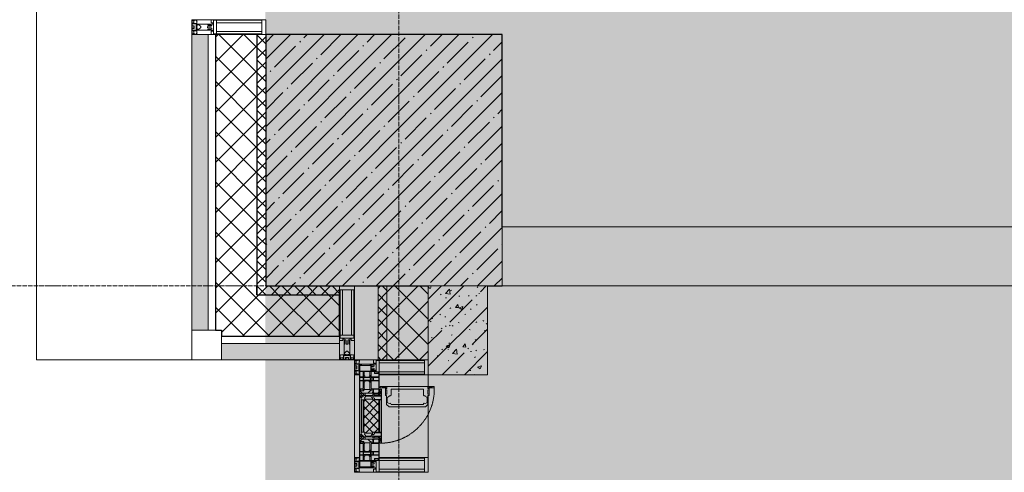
# Model space of a CAD drawing. Header units: millimetres. Extents: x -521669 to 178656, y -69521 to 433382.
# Tile 143 of 256: x -193585 to -190254, y 420619 to 422149. Entities that reach past the tile are written whole.
import ezdxf

# ---------------------------------------------------------------- set-up
doc = ezdxf.new("R2010")
doc.units = ezdxf.units.MM
doc.linetypes.add('-D1-02х01', pattern=[3, 2, -1])
doc.linetypes.add('-D1d1-15x02', pattern=[19, 15, -2, 0, -2])
for name, color, linetype, lineweight in [('_0', 7, 'Continuous', 13), ('A-DETL-GENF', 7, 'Continuous', 5), ('A-GLAZ', 7, 'Continuous', 5), ('A-GLAZ-CURT', 8, 'Continuous', 5), ('A-GLAZ-CWMG', 8, 'Continuous', 5), ('A-WALL', 7, 'Continuous', 5), ('A-WALL-FNSH', 8, 'Continuous', 5), ('I-WALL', 7, 'Continuous', 5), ('S-COLS', 7, 'Continuous', 5), ('S-GRID', 7, 'Continuous', 5), ('Ограждение', 7, 'Continuous', 5), ('Поручни', 7, 'Continuous', 5)]:
    doc.layers.add(name, color=color, linetype=linetype, lineweight=lineweight)
pattern_1 = [(45, (0, 0), (-42.4264, 42.4264), []), (135, (0, 0), (-42.4264, -42.4264), [])]
pattern_2 = [(45, (0, 0), (-21.213203, 21.213203), []), (135, (0, 0), (-21.213203, -21.213203), [])]
pattern_3 = [(45, (-192252.93, 402898.95), (-75.43415, 75.43415), [106.68, -17.78, 3.556, -17.78]), (45, (-192252.93, 402974.34), (-75.43415, 75.43415), []), (50, (-192252.93, 402898.95), (127.5292, -11.1576), [13.335, -146.685]), (355, (-192252.93, 402898.95), (-24.6697, 133.74), [10.668, -117.348]), (100.451, (-192242.31, 402898.02), (102.8597, 122.5818), [11.333, -124.663]), (46.184, (-192252.93, 402934.51), (189.7552, -29.4304), [20.002, -220.027]), (96.636, (-192237.12, 402932.06), (166.1822, 173.1996), [17, -186.995]), (351.184, (-192252.93, 402934.51), (166.184, 173.1976), [16.002, -176.022]), (21, (-192235.15, 402925.62), (106.13027, -71.586), [13.335, -146.685]), (326, (-192235.15, 402925.62), (43.2619, 128.93175), [10.668, -117.348]), (71.451, (-192226.31, 402919.66), (149.392, 57.34505), [11.333, -124.663]), (37.5, (-192252.935, 402898.95), (2.16223, 59.18836), [3.353, -112.573, 3.353, -115.773, -117.793]), (37.5, (-192252.935, 402898.95), (2.16223, 59.18836), [-235.052, 3.353, -114.44]), (7.5, (-192252.935, 402898.95), (46.77386, 70.12615), [3.353, -64.567, 3.353, -109.906, -44.894]), (7.5, (-192252.935, 402898.95), (46.77386, 70.12615), [-181.178, 3.353, -41.542]), (327.5, (-192292.584, 402898.95), (94.91367, -4.01009), [3.353, -41.097, 3.353, -135.331, -184.023]), (327.5, (-192292.584, 402898.95), (94.91367, -4.01009), [-183.134, 3.353, -180.67]), (317.5, (-192310.36, 402898.95), (103.69057, 17.79882), [3.353, -54.432, 3.353, -88.748, -130.683]), (317.5, (-192310.36, 402898.95), (103.69057, 17.79882), [-149.885, 3.353, -127.33])]

# ---------------------------------------------------------------- blocks, each defined once
blk = doc.blocks.new('Quad Corner Mullion - Q_0_100_-50-4777643-50_AS_M_L33')
at = {"layer": 'A-GLAZ-CWMG', "lineweight": 9}
for p, q in [((0, 100), (-100, 100)), ((-100, 100), (-100, 0)), ((0, 0), (0, 100)), ((-100, 0), (0, 0))]:
    blk.add_line(p, q, dxfattribs=at)
blk = doc.blocks.new('Rectangular Mullion - 50Wx250H-2623690-50_AS_M_L33')
at = {"layer": 'A-DETL-GENF'}
for p, q in [((-25, 65.2), (-25, 250)), ((-25, 250), (0, 250)), ((-23, 237.3), (0, 237.3)), ((-23, 237.3), (-23, 73.6)), ((-14.9, 84), (-14.9, 237.3)), ((25, 250), (0, 250)), ((23, 237.3), (0, 237.3)), ((14.9, 84), (14.9, 237.3)), ((23, 237.3), (23, 73.6)), ((25, 65.2), (25, 250)), ((0, 84), (-23, 84)), ((-0.5, 73.6), (-23, 73.6)), ((-14, 71.3), (-14, 65.2)), ((-10, 71.3), (-14, 71.3)), ((-10, 53), (-10, 71.3)), ((-7, 65.2), (-5.9, 67.3)), ((-4.1, 67.3), (-5.9, 67.3)), ((-4.1, 67.3), (-2.9, 65.1)), ((0, 84), (23, 84)), ((0.5, 73.6), (23, 73.6)), ((4.1, 67.3), (2.9, 65.1)), ((4.1, 67.3), (5.9, 67.3)), ((7, 65.2), (5.9, 67.3)), ((10, 71.3), (14, 71.3)), ((10, 53), (10, 71.3)), ((14, 71.3), (14, 65.2)), ((-14, 65.2), (-25, 65.2)), ((-8.7, 53), (-10, 53)), ((-10, 53), (-10, 17)), ((-8.7, 53), (-7, 54.7)), ((-7, 65.2), (-7, 54.7)), ((-2.9, 65.1), (-2.9, 54.6)), ((-1.3, 53), (-2.9, 54.6)), ((0, 53), (-1.3, 53)), ((0, 53), (1.3, 53)), ((1.3, 53), (2.9, 54.6)), ((2.9, 65.1), (2.9, 54.6)), ((7, 65.2), (7, 54.7)), ((8.7, 53), (7, 54.7)), ((8.7, 53), (10, 53)), ((10, 53), (10, 17)), ((14, 65.2), (25, 65.2)), ((-23.8, 14.6), (-25, 14.2)), ((-25, 0), (-25, 14.2)), ((-22.3, 17), (-23.8, 17)), ((-23.8, 17), (-23.8, 14.6)), ((-22.5, 10.6), (-23.8, 14.6)), ((-22.5, 10.6), (-23.7, 9.9)), ((-23.7, 1.3), (-23.7, 9.9)), ((-23.7, 1.3), (-11.8, 1.3)), ((-23.2, 10.2), (-22.5, 8)), ((-22.5, 8), (-22.5, 4.5)), ((-21.3, 4.5), (-22.5, 4.5)), ((-22.3, 17), (-22.3, 16)), ((-22.3, 16), (-21.3, 16)), ((-19, 17.6), (-21.3, 16)), ((-21.3, 4.5), (-21.3, 6.5)), ((-21.3, 6.5), (-14.2, 6.5)), ((-18.4, 16.6), (-19, 17.6)), ((-7.4, 16.6), (-18.4, 16.6)), ((-14.2, 6.5), (-14.2, 4.5)), ((-13.2, 4.5), (-14.2, 4.5)), ((-13.2, 4.5), (-12.2, 7.2)), ((-12.7, 7.6), (-11.3, 11.4)), ((-12.7, 7.6), (-11.8, 6.9)), ((-12.2, 9), (-12.2, 14.8)), ((-12.2, 14.8), (0, 14.8)), ((-11.8, 1.3), (-11.8, 6.9)), ((-10.5, 11.2), (-11.3, 11.4)), ((-10.5, 1.5), (-10.5, 11.2)), ((-4.8, 1.5), (-10.5, 1.5)), ((-10, 17), (-7.5, 17)), ((-8.5, 23), (-1.5, 30)), ((-8.5, 18.5), (-8.5, 23)), ((-7.5, 18.5), (-8.5, 18.5)), ((-7.5, 17), (-7.5, 18.5)), ((-7.4, 18), (-7.4, 16.6)), ((-2.6, 18), (-7.4, 18)), ((0, 8), (-4.8, 8)), ((-4.8, 1.5), (-4.8, 8)), ((-2.6, 18), (-2.6, 16.8)), ((-2.6, 16.8), (0, 16.8)), ((-1.5, 30), (0, 30)), ((1.5, 30), (0, 30)), ((2.6, 16.8), (0, 16.8)), ((0, 14.8), (0, 16.8)), ((0, 14.8), (0, 16.8)), ((12.2, 14.8), (0, 14.8)), ((0, 0), (0, 8)), ((0, 8), (4.8, 8)), ((0, 0), (0, 8)), ((8.5, 23), (1.5, 30)), ((2.6, 18), (2.6, 16.8)), ((2.6, 18), (7.4, 18)), ((4.8, 1.5), (4.8, 8)), ((4.8, 1.5), (10.5, 1.5)), ((7.4, 18), (7.4, 16.6)), ((7.4, 16.6), (18.4, 16.6)), ((7.5, 18.5), (8.5, 18.5)), ((7.5, 17), (7.5, 18.5)), ((10, 17), (7.5, 17)), ((8.5, 18.5), (8.5, 23)), ((10.5, 11.2), (11.3, 11.4)), ((10.5, 1.5), (10.5, 11.2)), ((12.7, 7.6), (11.3, 11.4)), ((12.7, 7.6), (11.8, 6.9)), ((11.8, 1.3), (11.8, 6.9)), ((23.7, 1.3), (11.8, 1.3)), ((12.2, 9), (12.2, 14.8)), ((13.2, 4.5), (12.2, 7.2)), ((13.2, 4.5), (14.2, 4.5)), ((21.3, 6.5), (14.2, 6.5)), ((14.2, 6.5), (14.2, 4.5)), ((18.4, 16.6), (19, 17.6)), ((19, 17.6), (21.3, 16)), ((22.3, 16), (21.3, 16)), ((21.3, 4.5), (21.3, 6.5)), ((21.3, 4.5), (22.5, 4.5)), ((22.3, 17), (22.3, 16)), ((22.3, 17), (23.8, 17)), ((22.5, 10.6), (23.8, 14.6)), ((22.5, 10.6), (23.7, 9.9)), ((23.2, 10.2), (22.5, 8)), ((22.5, 8), (22.5, 4.5)), ((23.7, 1.3), (23.7, 9.9)), ((23.8, 17), (23.8, 14.6)), ((23.8, 14.6), (25, 14.2)), ((25, 0), (25, 14.2)), ((-25, 0), (0, 0)), ((25, 0), (0, 0))]:
    blk.add_line(p, q, dxfattribs=at)
for centre, start, end in [((-0.5, 73.1), 360, 90), ((0.5, 73.1), 90, 180)]:
    blk.add_arc(centre, 0.5, start, end, dxfattribs=at)
blk = doc.blocks.new('Rectangular Mullion - R_StandardFrame_50Wx250H_ALU-4813518-50_AS_M_L33')
at = {"layer": 'A-GLAZ-CWMG', "lineweight": 9}
for p, q in [((0, 250), (-50, 250)), ((-50, 250), (-50, 0)), ((0, 0), (0, 250)), ((-50, 0), (0, 0))]:
    blk.add_line(p, q, dxfattribs=at)
blk = doc.blocks.new('Rectangular Mullion - 50Wx250H-V3-50_AS_M_L33')
at = {"layer": 'A-DETL-GENF'}
for p, q in [((-25, 84), (-25, 250)), ((-25, 250), (0, 250)), ((-23, 237.3), (0, 237.3)), ((-23, 237.3), (-23, 84)), ((-14.9, 84), (-14.9, 237.3)), ((25, 250), (0, 250)), ((23, 237.3), (0, 237.3)), ((14.9, 84), (14.9, 237.3)), ((23, 237.3), (23, 73.6)), ((25, 65.2), (25, 250)), ((0, 84), (-15, 84)), ((-0.5, 73.6), (-15, 73.6)), ((-10, 71.3), (-12, 71.3)), ((-10, 57.4), (-10, 71.3)), ((-7, 65.2), (-5.9, 67.3)), ((-4.1, 67.3), (-5.9, 67.3)), ((-4.1, 67.3), (-2.9, 65.1)), ((0, 84), (23, 84)), ((0.5, 73.6), (23, 73.6)), ((4.1, 67.3), (2.9, 65.1)), ((4.1, 67.3), (5.9, 67.3)), ((7, 65.2), (5.9, 67.3)), ((10, 71.3), (14, 71.3)), ((10, 53), (10, 71.3)), ((14, 71.3), (14, 65.2)), ((-7, 65.2), (-7, 57)), ((-2.9, 65.1), (-2.9, 57)), ((2.9, 65.1), (2.9, 57)), ((7, 65.2), (7, 54.7)), ((8.7, 53), (7, 54.7)), ((8.7, 53), (10, 53)), ((10, 53), (10, 17)), ((14, 65.2), (25, 65.2)), ((-23.8, 14.6), (-25, 14.2)), ((-25, 0), (-25, 14.2)), ((-23.8, 17), (-23.8, 14.6)), ((-22.5, 10.6), (-23.8, 14.6)), ((-22.5, 10.6), (-23.7, 9.9)), ((-23.7, 1.3), (-23.7, 9.9)), ((-23.7, 1.3), (-11.8, 1.3)), ((-23.2, 10.2), (-22.5, 8)), ((-22.5, 8), (-22.5, 4.5)), ((-21.3, 4.5), (-22.5, 4.5)), ((-22.3, 17), (-22.3, 16)), ((-22.3, 16), (-21.3, 16)), ((-19.9, 17), (-21.3, 16)), ((-21.3, 4.5), (-21.3, 6.5)), ((-21.3, 6.5), (-14.2, 6.5)), ((-7.4, 16.6), (-18.4, 16.6)), ((-14.2, 6.5), (-14.2, 4.5)), ((-13.2, 4.5), (-14.2, 4.5)), ((-13.2, 4.5), (-12.2, 7.2)), ((-12.7, 7.6), (-11.3, 11.4)), ((-12.7, 7.6), (-11.8, 6.9)), ((-12.2, 9), (-12.2, 14.8)), ((-12.2, 14.8), (0, 14.8)), ((-11.8, 1.3), (-11.8, 6.9)), ((-10.5, 11.2), (-11.3, 11.4)), ((-10.5, 1.5), (-10.5, 11.2)), ((-4.8, 1.5), (-10.5, 1.5)), ((0, 8), (-4.8, 8)), ((-4.8, 1.5), (-4.8, 8)), ((-2.6, 16.8), (0, 16.8)), ((2.6, 16.8), (0, 16.8)), ((0, 14.8), (0, 16.8)), ((0, 14.8), (0, 16.8)), ((12.2, 14.8), (0, 14.8)), ((0, 0), (0, 8)), ((0, 8), (4.8, 8)), ((0, 0), (0, 8)), ((4.8, 1.5), (4.8, 8)), ((4.8, 1.5), (10.5, 1.5)), ((8.5, 23), (6, 25.5)), ((6, 18), (7.4, 18)), ((7.4, 18), (7.4, 16.6)), ((7.4, 16.6), (18.4, 16.6)), ((7.5, 18.5), (8.5, 18.5)), ((7.5, 17), (7.5, 18.5)), ((10, 17), (7.5, 17)), ((8.5, 18.5), (8.5, 23)), ((10.5, 11.2), (11.3, 11.4)), ((10.5, 1.5), (10.5, 11.2)), ((12.7, 7.6), (11.3, 11.4)), ((12.7, 7.6), (11.8, 6.9)), ((11.8, 1.3), (11.8, 6.9)), ((23.7, 1.3), (11.8, 1.3)), ((12.2, 9), (12.2, 14.8)), ((13.2, 4.5), (12.2, 7.2)), ((13.2, 4.5), (14.2, 4.5)), ((21.3, 6.5), (14.2, 6.5)), ((14.2, 6.5), (14.2, 4.5)), ((18.4, 16.6), (19, 17.6)), ((19, 17.6), (21.3, 16)), ((22.3, 16), (21.3, 16)), ((21.3, 4.5), (21.3, 6.5)), ((21.3, 4.5), (22.5, 4.5)), ((22.3, 17), (22.3, 16)), ((22.3, 17), (23.8, 17)), ((22.5, 10.6), (23.8, 14.6)), ((22.5, 10.6), (23.7, 9.9)), ((23.2, 10.2), (22.5, 8)), ((22.5, 8), (22.5, 4.5)), ((23.7, 1.3), (23.7, 9.9)), ((23.8, 17), (23.8, 14.6)), ((23.8, 14.6), (25, 14.2)), ((25, 0), (25, 14.2)), ((-25, 0), (0, 0)), ((25, 0), (0, 0))]:
    blk.add_line(p, q, dxfattribs=at)
for centre, start, end in [((-0.5, 73.1), 360, 90), ((0.5, 73.1), 90, 180)]:
    blk.add_arc(centre, 0.5, start, end, dxfattribs=at)
blk = doc.blocks.new('Rectangular Mullion - R_StandardFrame_50Wx250H-3540113-50_AS_M_L33')
at = {"layer": 'A-GLAZ-CWMG', "lineweight": 9}
for p, q in [((-50, 84), (-50, 250)), ((-50, 250), (0, 250)), ((0, 250), (0, 0)), ((-50, 0), (-50, 17)), ((0, 0), (-50, 0))]:
    blk.add_line(p, q, dxfattribs=at)
blk = doc.blocks.new('A_PAN_Створка - 383мм-V38-50_AS_M_L33')
at = {"layer": 'A-GLAZ-CURT'}
h = blk.add_hatch(dxfattribs=at)
h.set_pattern_fill('FP_25', color=256, style=0, pattern_type=2)
h.set_pattern_definition([(315, (-17910, -200), (14.142136, 14.142136), []), (45, (-17910, -200), (-14.142136, 14.142136), [])])
h.paths.add_polyline_path([(-57.2, -36.4), (-57.2, -60.8), (-54.6, -63.4), (-53.6, -82.7), (54.6, -81.8), (55.5, -62.5), (57.2, -60.8), (57.2, -36.4), (54.9, -34.1), (54.5, -31.8), (-54.5, -31.8), (-54.9, -34.1)])
at = {"layer": 'A-DETL-GENF'}
for p, q in [((-70, -32.1), (-61.4, -23.5)), ((-70, -62.5), (-70, -32.1)), ((61.4, -23.5), (-61.4, -23.5)), ((-55.2, -33.8), (-54.8, -31.5)), ((-54.9, -25.8), (-53.9, -24.8)), ((-54.9, -29.5), (-54.9, -25.8)), ((-53.9, -30.5), (-54.9, -29.5)), ((-54.5, -31.8), (-54.9, -34.1)), ((0, -31.5), (-54.8, -31.5)), ((54.5, -31.8), (-54.5, -31.8)), ((-53.9, -24.8), (53.9, -24.8)), ((53.9, -30.5), (-53.9, -30.5)), ((0, -31.5), (54.8, -31.5)), ((54.9, -25.8), (53.9, -24.8)), ((53.9, -30.5), (54.9, -29.5)), ((54.9, -34.1), (54.5, -31.8)), ((55.2, -33.8), (54.8, -31.5)), ((54.9, -29.5), (54.9, -25.8)), ((70, -32.1), (61.4, -23.5)), ((70, -62.5), (70, -32.1)), ((-73.9, -62.5), (-70, -62.5)), ((-73.9, -87.5), (-73.9, -62.5)), ((-69.4, -66.5), (-73.9, -66.5)), ((-69.4, -81.5), (-69.4, -66.5)), ((-61.7, -62.5), (-67.9, -62.5)), ((-67.9, -62.5), (-67.9, -89.3)), ((-67.8, -38.3), (-65.7, -37.4)), ((-67.8, -55.7), (-67.8, -38.3)), ((-66, -56.5), (-67.8, -55.7)), ((-66, -56.5), (-62, -59.1)), ((-65.7, -37.4), (-60.8, -34.7)), ((-62, -59.1), (-60.7, -61)), ((-61.7, -64.9), (-61.7, -62.5)), ((-60.1, -67.7), (-61.7, -64.9)), ((-60.8, -34.7), (-57.3, -35.9)), ((-60.7, -61), (-57.4, -61)), ((-57.4, -61), (-54.9, -63.5)), ((-55.2, -33.8), (-57.3, -35.9)), ((-54.9, -34.1), (-57.2, -36.4)), ((-57.2, -36.4), (-57.2, -60.8)), ((-57.2, -60.8), (-54.6, -63.4)), ((-54.9, -63.5), (-54.9, -81.9)), ((-54.6, -63.4), (-54.6, -81.8)), ((54.6, -63.4), (57.2, -60.8)), ((54.6, -81.8), (54.6, -63.4)), ((57.2, -36.4), (54.9, -34.1)), ((57.4, -61), (54.9, -63.5)), ((54.9, -63.5), (54.9, -81.9)), ((55.2, -33.8), (57.3, -35.9)), ((57.2, -60.8), (57.2, -36.4)), ((60.8, -34.7), (57.3, -35.9)), ((60.7, -61), (57.4, -61)), ((60.1, -67.7), (61.7, -64.9)), ((62, -59.1), (60.7, -61)), ((65.7, -37.4), (60.8, -34.7)), ((61.7, -62.5), (67.9, -62.5)), ((61.7, -64.9), (61.7, -62.5)), ((66, -56.5), (62, -59.1)), ((67.8, -38.3), (65.7, -37.4)), ((66, -56.5), (67.8, -55.7)), ((67.8, -55.7), (67.8, -38.3)), ((67.9, -62.5), (67.9, -89.3)), ((69.4, -66.5), (73.9, -66.5)), ((69.4, -81.5), (69.4, -66.5)), ((73.9, -62.5), (70, -62.5)), ((73.9, -87.5), (73.9, -62.5)), ((-91.5, -87.5), (-73.9, -87.5)), ((-91.5, -92), (-91.5, -87.5)), ((-91.5, -92), (91.5, -92)), ((-83.4, -90.3), (-83.4, -87.5)), ((-83.4, -90.3), (-69.4, -90.3)), ((-73.9, -81.5), (-69.4, -81.5)), ((-69.4, -85.5), (-73.9, -85.5)), ((-69.4, -90.3), (-69.4, -85.5)), ((-67.9, -89.3), (-66.9, -90.3)), ((-66.9, -90.3), (-57.4, -90.3)), ((-56.4, -67.7), (-60.1, -67.7)), ((-57.4, -90.3), (-56.4, -89.4)), ((-56.4, -89.4), (-56.4, -67.7)), ((-54.9, -81.9), (-53.8, -83)), ((-54.9, -85.6), (-53.9, -84.6)), ((-54.9, -89.3), (-54.9, -85.6)), ((-53.9, -90.3), (-54.9, -89.3)), ((-54.6, -81.8), (-53.6, -82.7)), ((-53.9, -84.6), (53.9, -84.6)), ((53.9, -90.3), (-53.9, -90.3)), ((53.8, -83), (-53.8, -83)), ((-53.6, -82.7), (53.6, -82.7)), ((53.6, -82.7), (54.6, -81.8)), ((54.9, -81.9), (53.8, -83)), ((54.9, -85.6), (53.9, -84.6)), ((53.9, -90.3), (54.9, -89.3)), ((54.9, -89.3), (54.9, -85.6)), ((56.4, -67.7), (60.1, -67.7)), ((56.4, -89.4), (56.4, -67.7)), ((57.4, -90.3), (56.4, -89.4)), ((66.9, -90.3), (57.4, -90.3)), ((67.9, -89.3), (66.9, -90.3)), ((73.9, -81.5), (69.4, -81.5)), ((69.4, -85.5), (73.9, -85.5)), ((69.4, -90.3), (69.4, -85.5)), ((83.4, -90.3), (69.4, -90.3)), ((91.5, -87.5), (73.9, -87.5)), ((83.4, -90.3), (83.4, -87.5)), ((91.5, -92), (91.5, -87.5))]:
    blk.add_line(p, q, dxfattribs=at)
at = {"layer": 'A-DETL-GENF', "color": 9, "true_color": 0xc8c8c8}
for p, q in [((95.1, -87.5), (95.1, -105.1)), ((99.6, -87.5), (95.1, -87.5)), ((97.9, -95.6), (95.1, -95.6)), ((97.9, -95.6), (97.9, -109.6)), ((99.6, -270.5), (99.6, -87.5)), ((39.7, -109), (31.1, -117.6)), ((31.1, -117.6), (31.1, -240.4)), ((41.4, -123.8), (39.1, -124.2)), ((39.1, -179), (39.1, -124.2)), ((70.1, -109), (39.7, -109)), ((41.4, -123.8), (43.5, -121.7)), ((45, -113.3), (42.3, -118.2)), ((42.3, -118.2), (43.5, -121.7)), ((45.9, -111.2), (45, -113.3)), ((63.3, -111.2), (45.9, -111.2)), ((64.1, -113), (63.3, -111.2)), ((64.1, -113), (66.7, -117)), ((66.7, -117), (68.6, -118.3)), ((68.6, -118.3), (68.6, -121.6)), ((68.6, -121.6), (71.1, -124.1)), ((70.1, -105.1), (70.1, -109)), ((95.1, -105.1), (70.1, -105.1)), ((71.1, -124.1), (89.5, -124.1)), ((74.1, -109.6), (74.1, -105.1)), ((89.1, -109.6), (74.1, -109.6)), ((89.1, -105.1), (89.1, -109.6)), ((89.5, -124.1), (90.6, -125.2)), ((90.6, -125.2), (90.6, -232.8)), ((93.1, -109.6), (93.1, -105.1)), ((97.9, -109.6), (93.1, -109.6)), ((39.1, -179), (39.1, -233.8)), ((89.5, -233.9), (90.6, -232.8)), ((39.7, -249), (31.1, -240.4)), ((41.4, -234.2), (39.1, -233.8)), ((70.1, -249), (39.7, -249)), ((41.4, -234.2), (43.5, -236.3)), ((42.3, -239.8), (43.5, -236.3)), ((45, -244.7), (42.3, -239.8)), ((45.9, -246.8), (45, -244.7)), ((63.3, -246.8), (45.9, -246.8)), ((64.1, -245), (63.3, -246.8)), ((64.1, -245), (66.7, -241)), ((66.7, -241), (68.6, -239.7)), ((68.6, -236.4), (71.1, -233.9)), ((68.6, -239.7), (68.6, -236.4)), ((70.1, -252.9), (70.1, -249)), ((95.1, -252.9), (70.1, -252.9)), ((71.1, -233.9), (89.5, -233.9)), ((74.1, -248.4), (74.1, -252.9)), ((89.1, -248.4), (74.1, -248.4)), ((89.1, -252.9), (89.1, -248.4)), ((93.1, -248.4), (93.1, -252.9)), ((97.9, -248.4), (93.1, -248.4)), ((95.1, -270.5), (95.1, -252.9)), ((97.9, -262.4), (95.1, -262.4)), ((97.9, -262.4), (97.9, -248.4)), ((99.6, -270.5), (95.1, -270.5))]:
    blk.add_line(p, q, dxfattribs=at)
at = {"layer": 'A-GLAZ'}
for p, q in [((-67.9, -17), (-171, -17)), ((-171, -17), (-171, -57)), ((-171, -18.5), (-153.5, -18.5)), ((-153.5, -18.5), (-152, -20)), ((-152, -20), (-152, -73.5)), ((-150.5, -17), (-150.5, -29.4)), ((-132.4, -18.6), (-150.5, -18.6)), ((-150.5, -29.4), (-132.4, -29.4)), ((-137.2, -31), (-135.8, -35)), ((-132.5, -31), (-137.2, -31)), ((-132.5, -31.9), (-133.4, -33.7)), ((-132.5, -31.9), (-132.5, -31)), ((-132.4, -29.4), (-132.4, -18.6)), ((-131, -18.2), (-131, -29.5)), ((-120.8, -18.2), (-131, -18.2)), ((-131, -29.5), (-120.8, -29.5)), ((-131, -30.9), (-131, -33)), ((-120.8, -30.9), (-131, -30.9)), ((-129.4, -34.6), (-131, -33)), ((-122.4, -34.6), (-120.8, -33)), ((-120.8, -18.2), (-120.8, -29.5)), ((-120.8, -30.9), (-120.8, -33)), ((-119.3, -18.6), (-92.5, -18.6)), ((-119.3, -29.4), (-119.3, -18.6)), ((-92.5, -29.4), (-119.3, -29.4)), ((-119.3, -31), (-114.6, -31)), ((-119.3, -31.9), (-119.3, -31)), ((-119.3, -31.9), (-118.4, -33.7)), ((-114.6, -31), (-115.9, -35)), ((-92.5, -18.6), (-92.5, -29.4)), ((-90.8, -18.5), (-90.8, -29.4)), ((-87.3, -18.5), (-90.8, -18.5)), ((-90.8, -29.4), (-85.9, -29.4)), ((-89.9, -32.5), (-89.9, -35.1)), ((-85.9, -32.5), (-89.9, -32.5)), ((-87.3, -20.4), (-87.3, -18.5)), ((-87.3, -20.4), (-87.3, -21.9)), ((-84.8, -20.4), (-87.3, -20.4)), ((-87.3, -21.9), (-85.9, -21.9)), ((-85.9, -18.2), (-85.9, -20.4)), ((-75.9, -18.2), (-85.9, -18.2)), ((-85.9, -21.9), (-85.9, -29.4)), ((-85.9, -29.4), (-85.9, -32.5)), ((-83.4, -20.4), (-84.8, -20.4)), ((-70, -33.8), (-83.4, -20.4)), ((-78, -84), (-78, -23.5)), ((-78, -23.5), (-67.9, -23.5)), ((-75.9, -21.5), (-75.9, -18.2)), ((-75.9, -21.5), (-75.9, -23.5)), ((-74.9, -21.5), (-75.9, -21.5)), ((-75.9, -23.5), (-73, -23.5)), ((-74.9, -17.9), (-74.9, -21.5)), ((-68.9, -17.9), (-74.9, -17.9)), ((-67.2, -29.3), (-73, -23.5)), ((-61.4, -23.5), (-70, -32.1)), ((-70, -32.1), (-70, -62.5)), ((-68.9, -21.5), (-68.9, -17.9)), ((-67.9, -21.5), (-68.9, -21.5)), ((67.9, -17), (-67.9, -17)), ((-61.4, -23.5), (-67.9, -17)), ((-67.9, -17), (-67.9, -23.5)), ((-67.9, -17), (67.9, -17)), ((-67.9, -21.5), (-67.9, -23.5)), ((-67.9, -23.5), (-64.6, -26.8)), ((-67.9, -23.5), (-64.6, -26.8)), ((-64.6, -26.8), (-67.2, -29.3)), ((-64.6, -26.8), (-61.4, -23.5)), ((61.4, -23.5), (-61.4, -23.5)), ((67.9, -17), (61.4, -23.5)), ((70, -32.1), (61.4, -23.5)), ((61.4, -23.5), (64.6, -26.8)), ((67.9, -23.5), (64.6, -26.8)), ((64.6, -26.8), (67.9, -23.5)), ((64.6, -26.8), (67.2, -29.3)), ((67.2, -29.3), (73, -23.5)), ((67.9, -23.5), (67.9, -17)), ((171, -17), (67.9, -17)), ((67.9, -21.5), (67.9, -23.5)), ((67.9, -21.5), (68.9, -21.5)), ((67.9, -23.5), (78, -23.5)), ((68.9, -17.9), (74.9, -17.9)), ((68.9, -21.5), (68.9, -17.9)), ((70, -33.8), (83.4, -20.4)), ((70, -62.5), (70, -32.1)), ((75.9, -23.5), (73, -23.5)), ((74.9, -17.9), (74.9, -21.5)), ((74.9, -21.5), (75.9, -21.5)), ((75.9, -18.2), (85.9, -18.2)), ((75.9, -21.5), (75.9, -18.2)), ((75.9, -21.5), (75.9, -23.5)), ((78, -23.5), (78, -84)), ((83.4, -20.4), (84.8, -20.4)), ((84.8, -20.4), (87.3, -20.4)), ((85.9, -18.2), (85.9, -20.4)), ((85.9, -21.9), (85.9, -29.4)), ((87.3, -21.9), (85.9, -21.9)), ((85.9, -29.4), (85.9, -32.5)), ((90.8, -29.4), (85.9, -29.4)), ((85.9, -32.5), (89.9, -32.5)), ((87.3, -18.5), (90.8, -18.5)), ((87.3, -20.4), (87.3, -18.5)), ((87.3, -20.4), (87.3, -21.9)), ((89.9, -32.5), (89.9, -35.1)), ((90.8, -18.5), (90.8, -29.4)), ((92.5, -18.6), (92.5, -29.4)), ((119.3, -18.6), (92.5, -18.6)), ((92.5, -29.4), (119.3, -29.4)), ((114.6, -31), (115.9, -35)), ((119.3, -31), (114.6, -31)), ((119.3, -31.9), (118.4, -33.7)), ((119.3, -29.4), (119.3, -18.6)), ((119.3, -31.9), (119.3, -31)), ((120.8, -18.2), (120.8, -29.5)), ((120.8, -18.2), (131, -18.2)), ((131, -29.5), (120.8, -29.5)), ((120.8, -30.9), (120.8, -33)), ((120.8, -30.9), (131, -30.9)), ((122.4, -34.6), (120.8, -33)), ((129.4, -34.6), (131, -33)), ((131, -18.2), (131, -29.5)), ((131, -30.9), (131, -33)), ((132.4, -18.6), (150.5, -18.6)), ((132.4, -29.4), (132.4, -18.6)), ((150.5, -29.4), (132.4, -29.4)), ((132.5, -31), (137.2, -31)), ((132.5, -31.9), (132.5, -31)), ((132.5, -31.9), (133.4, -33.7)), ((137.2, -31), (135.8, -35)), ((150.5, -17), (150.5, -29.4)), ((153.5, -18.5), (152, -20)), ((152, -20), (152, -73.5)), ((171, -18.5), (153.5, -18.5)), ((171, -57), (171, -17)), ((-171, -55.5), (-152, -55.5)), ((-171, -57), (-156, -57)), ((-153, -60), (-153, -73.5)), ((-150.5, -33.6), (-150.5, -68)), ((-136.3, -33.6), (-150.5, -33.6)), ((-136.4, -52.4), (-150.5, -52.4)), ((-150.5, -56.6), (-132.4, -56.6)), ((-137.2, -54.8), (-135.8, -50.8)), ((-132.5, -54.8), (-137.2, -54.8)), ((-132.1, -36.8), (-135.8, -35)), ((-132.1, -49), (-135.8, -50.8)), ((-133.4, -33.7), (-130.1, -35.3)), ((-133.4, -52), (-130.1, -50.4)), ((-132.5, -53.8), (-133.4, -52)), ((-132.5, -53.8), (-132.5, -54.8)), ((-132.4, -56.6), (-132.4, -82.5)), ((-132.1, -49), (-132.1, -36.8)), ((-129.4, -51.1), (-131, -52.7)), ((-131, -55.1), (-131, -52.7)), ((-120.8, -55.1), (-131, -55.1)), ((-131, -56.5), (-131, -62.6)), ((-131, -56.5), (-120.8, -56.5)), ((-120.8, -62.6), (-131, -62.6)), ((-131, -64.6), (-120.8, -64.6)), ((-131, -82.5), (-131, -64.6)), ((-130.1, -35.3), (-129.4, -34.6)), ((-130.1, -35.3), (-130.1, -50.4)), ((-130.1, -50.4), (-129.4, -51.1)), ((-121.7, -35.3), (-122.4, -34.6)), ((-121.7, -50.4), (-122.4, -51.1)), ((-122.4, -51.1), (-120.8, -52.7)), ((-118.4, -33.7), (-121.7, -35.3)), ((-121.7, -35.3), (-121.7, -50.4)), ((-118.4, -52), (-121.7, -50.4)), ((-120.8, -55.1), (-120.8, -52.7)), ((-120.8, -56.5), (-120.8, -62.6)), ((-120.8, -82.5), (-120.8, -64.6)), ((-119.7, -36.8), (-115.9, -35)), ((-119.7, -49), (-119.7, -36.8)), ((-119.7, -49), (-115.9, -50.8)), ((-119.3, -53.8), (-118.4, -52)), ((-119.3, -53.8), (-119.3, -54.8)), ((-119.3, -54.8), (-114.6, -54.8)), ((-119.3, -56.6), (-119.3, -82.5)), ((-92.5, -56.6), (-119.3, -56.6)), ((-114.6, -54.8), (-115.9, -50.8)), ((-94.1, -33.5), (-115.4, -33.5)), ((-94.1, -52.5), (-115.3, -52.5)), ((-89.9, -35.1), (-94.1, -33.5)), ((-89.9, -50.9), (-94.1, -52.5)), ((-92.5, -56.6), (-92.5, -82.5)), ((-90.8, -56.6), (-85.9, -56.6)), ((-90.8, -62.7), (-90.8, -56.6)), ((-80.4, -62.7), (-90.8, -62.7)), ((-90.8, -64.6), (-90.8, -82.5)), ((-80.1, -64.6), (-90.8, -64.6)), ((-89.9, -35.1), (-89.9, -50.9)), ((-89.9, -52.2), (-89.9, -50.9)), ((-89.9, -52.2), (-88.6, -53.5)), ((-85.9, -53.5), (-88.6, -53.5)), ((-85.9, -53.5), (-78, -45.6)), ((-85.9, -56.6), (-85.9, -53.5)), ((-80.4, -61.1), (-80.4, -62.7)), ((-78, -61.1), (-80.4, -61.1)), ((-80.1, -66.1), (-80.1, -64.6)), ((-78, -66.1), (-80.1, -66.1)), ((-78, -36.8), (-70, -36.8)), ((-78, -45.6), (-78, -36.8)), ((-78, -66.1), (-78, -61.1)), ((-70, -62.5), (-73.9, -62.5)), ((-73.9, -62.5), (-73.9, -87.5)), ((-70, -36.8), (-70, -33.8)), ((70, -36.8), (70, -33.8)), ((78, -36.8), (70, -36.8)), ((73.9, -62.5), (70, -62.5)), ((73.9, -87.5), (73.9, -62.5)), ((78, -45.6), (78, -36.8)), ((85.9, -53.5), (78, -45.6)), ((78, -61.1), (80.4, -61.1)), ((78, -66.1), (78, -61.1)), ((78, -66.1), (80.1, -66.1)), ((80.1, -64.6), (90.8, -64.6)), ((80.1, -66.1), (80.1, -64.6)), ((80.4, -61.1), (80.4, -62.7)), ((80.4, -62.7), (90.8, -62.7)), ((85.9, -53.5), (88.6, -53.5)), ((85.9, -56.6), (85.9, -53.5)), ((90.8, -56.6), (85.9, -56.6)), ((89.9, -52.2), (88.6, -53.5)), ((89.9, -35.1), (94.1, -33.5)), ((89.9, -35.1), (89.9, -50.9)), ((89.9, -50.9), (94.1, -52.5)), ((89.9, -52.2), (89.9, -50.9)), ((90.8, -62.7), (90.8, -56.6)), ((90.8, -64.6), (90.8, -82.5)), ((92.5, -56.6), (119.3, -56.6)), ((92.5, -56.6), (92.5, -82.5)), ((94.1, -33.5), (115.4, -33.5)), ((94.1, -52.5), (115.3, -52.5)), ((114.6, -54.8), (115.9, -50.8)), ((119.3, -54.8), (114.6, -54.8)), ((119.7, -36.8), (115.9, -35)), ((119.7, -49), (115.9, -50.8)), ((118.4, -33.7), (121.7, -35.3)), ((118.4, -52), (121.7, -50.4)), ((119.3, -53.8), (118.4, -52)), ((119.3, -53.8), (119.3, -54.8)), ((119.3, -56.6), (119.3, -82.5)), ((119.7, -49), (119.7, -36.8)), ((122.4, -51.1), (120.8, -52.7)), ((120.8, -55.1), (120.8, -52.7)), ((120.8, -55.1), (131, -55.1)), ((120.8, -56.5), (120.8, -62.6)), ((131, -56.5), (120.8, -56.5)), ((120.8, -62.6), (131, -62.6)), ((120.8, -82.5), (120.8, -64.6)), ((131, -64.6), (120.8, -64.6)), ((121.7, -35.3), (122.4, -34.6)), ((121.7, -35.3), (121.7, -50.4)), ((121.7, -50.4), (122.4, -51.1)), ((130.1, -35.3), (129.4, -34.6)), ((130.1, -50.4), (129.4, -51.1)), ((129.4, -51.1), (131, -52.7)), ((133.4, -33.7), (130.1, -35.3)), ((130.1, -35.3), (130.1, -50.4)), ((133.4, -52), (130.1, -50.4)), ((131, -55.1), (131, -52.7)), ((131, -56.5), (131, -62.6)), ((131, -82.5), (131, -64.6)), ((132.1, -36.8), (135.8, -35)), ((132.1, -49), (132.1, -36.8)), ((132.1, -49), (135.8, -50.8)), ((150.5, -56.6), (132.4, -56.6)), ((132.4, -56.6), (132.4, -82.5)), ((132.5, -53.8), (133.4, -52)), ((132.5, -53.8), (132.5, -54.8)), ((132.5, -54.8), (137.2, -54.8)), ((137.2, -54.8), (135.8, -50.8)), ((136.3, -33.6), (150.5, -33.6)), ((136.4, -52.4), (150.5, -52.4)), ((150.5, -33.6), (150.5, -68)), ((171, -55.5), (152, -55.5)), ((153, -73.5), (153, -60)), ((156, -57), (171, -57)), ((-153, -73.5), (-150, -73.5)), ((-150.5, -68), (-143.5, -68)), ((-150.5, -69.5), (-150.5, -73.5)), ((-145, -69.5), (-150.5, -69.5)), ((-150, -73.5), (-150, -84)), ((-150, -84), (-78, -84)), ((-148.5, -81), (-148.5, -82.5)), ((-143.5, -81), (-148.5, -81)), ((-148.5, -82.5), (-132.4, -82.5)), ((-145, -69.5), (-145, -79.5)), ((-143.5, -68), (-143.5, -81)), ((-131, -82.5), (-120.8, -82.5)), ((-119.3, -82.5), (-92.5, -82.5)), ((-73.9, -87.5), (-91.5, -87.5)), ((-91.5, -87.5), (-91.5, -92)), ((-91.5, -92), (91.5, -92)), ((-90.8, -82.5), (-79.5, -82.5)), ((-78, -84), (-85, -84)), ((-85, -84), (-85, -87.5)), ((-85, -87.5), (-78, -87.5)), ((-79.5, -80.6), (-78, -80.6)), ((-79.5, -82.5), (-79.5, -80.6)), ((-78, -87.5), (-78, -84)), ((-78, -84), (-73.9, -84)), ((73.9, -84), (78, -84)), ((91.5, -87.5), (73.9, -87.5)), ((79.5, -80.6), (78, -80.6)), ((78, -87.5), (78, -84)), ((78, -84), (85, -84)), ((78, -84), (150, -84)), ((85, -87.5), (78, -87.5)), ((79.5, -82.5), (79.5, -80.6)), ((90.8, -82.5), (79.5, -82.5)), ((85, -84), (85, -87.5)), ((91.5, -92), (91.5, -87.5)), ((119.3, -82.5), (92.5, -82.5)), ((131, -82.5), (120.8, -82.5)), ((148.5, -82.5), (132.4, -82.5)), ((143.5, -68), (143.5, -81)), ((150.5, -68), (143.5, -68)), ((143.5, -81), (148.5, -81)), ((145, -69.5), (150.5, -69.5)), ((145, -69.5), (145, -79.5)), ((148.5, -81), (148.5, -82.5)), ((150, -84), (150, -73.5)), ((150, -73.5), (153, -73.5)), ((150.5, -69.5), (150.5, -73.5))]:
    blk.add_line(p, q, dxfattribs=at)
for centre, start, end in [((-156, -60), 0, 90), ((156, -60), 90, 180)]:
    blk.add_arc(centre, 3, start, end, dxfattribs=at)
at = {"layer": 'A-GLAZ', "linetype": '-D1-02х01'}
blk.add_arc((91.4, -87.5), 183, 181.4091, 271.1445, dxfattribs=at)
blk = doc.blocks.new('Rectangular Mullion - R_StandardFrame_50Wx250H-3326791-50_AS_M_L33')
at = {"layer": 'A-GLAZ-CWMG'}
for p, q in [((22400, 29700), (22680, 29700)), ((22400, 29450), (22610.1, 29450)), ((22639.6, 29450), (22680, 29450))]:
    blk.add_line(p, q, dxfattribs=at)
blk = doc.blocks.new('Rectangular Mullion - 50Wx250H-V4-50_AS_M_L33')
at = {"layer": 'A-DETL-GENF'}
for p, q in [((-25, 65.2), (-25, 250)), ((-25, 250), (0, 250)), ((-23, 237.3), (0, 237.3)), ((-23, 237.3), (-23, 73.6)), ((-14.9, 84), (-14.9, 237.3)), ((25, 250), (0, 250)), ((23, 237.3), (0, 237.3)), ((14.9, 84), (14.9, 237.3)), ((23, 237.3), (23, 84)), ((25, 84), (25, 250)), ((0, 84), (-23, 84)), ((-0.5, 73.6), (-23, 73.6)), ((-14, 71.3), (-14, 65.2)), ((-10, 71.3), (-14, 71.3)), ((-10, 53), (-10, 71.3)), ((-7, 65.2), (-5.9, 67.3)), ((-4.1, 67.3), (-5.9, 67.3)), ((-4.1, 67.3), (-2.9, 65.1)), ((0, 84), (15, 84)), ((0.5, 73.6), (15, 73.6)), ((4.1, 67.3), (2.9, 65.1)), ((4.1, 67.3), (5.9, 67.3)), ((7, 65.2), (5.9, 67.3)), ((10, 71.3), (12, 71.3)), ((10, 57.4), (10, 71.3)), ((-14, 65.2), (-25, 65.2)), ((-8.7, 53), (-10, 53)), ((-10, 53), (-10, 17)), ((-8.7, 53), (-7, 54.7)), ((-7, 65.2), (-7, 54.7)), ((-2.9, 65.1), (-2.9, 57)), ((2.9, 65.1), (2.9, 57)), ((7, 65.2), (7, 57)), ((-23.8, 14.6), (-25, 14.2)), ((-25, 0), (-25, 14.2)), ((-22.3, 17), (-23.8, 17)), ((-23.8, 17), (-23.8, 14.6)), ((-22.5, 10.6), (-23.8, 14.6)), ((-22.5, 10.6), (-23.7, 9.9)), ((-23.7, 1.3), (-23.7, 9.9)), ((-23.7, 1.3), (-11.8, 1.3)), ((-23.2, 10.2), (-22.5, 8)), ((-22.5, 8), (-22.5, 4.5)), ((-21.3, 4.5), (-22.5, 4.5)), ((-22.3, 17), (-22.3, 16)), ((-22.3, 16), (-21.3, 16)), ((-19, 17.6), (-21.3, 16)), ((-21.3, 4.5), (-21.3, 6.5)), ((-21.3, 6.5), (-14.2, 6.5)), ((-18.4, 16.6), (-19, 17.6)), ((-7.4, 16.6), (-18.4, 16.6)), ((-14.2, 6.5), (-14.2, 4.5)), ((-13.2, 4.5), (-14.2, 4.5)), ((-13.2, 4.5), (-12.2, 7.2)), ((-12.7, 7.6), (-11.3, 11.4)), ((-12.7, 7.6), (-11.8, 6.9)), ((-12.2, 9), (-12.2, 14.8)), ((-12.2, 14.8), (0, 14.8)), ((-11.8, 1.3), (-11.8, 6.9)), ((-10.5, 11.2), (-11.3, 11.4)), ((-10.5, 1.5), (-10.5, 11.2)), ((-4.8, 1.5), (-10.5, 1.5)), ((-10, 17), (-7.5, 17)), ((-8.5, 23), (-6, 25.5)), ((-8.5, 18.5), (-8.5, 23)), ((-7.5, 18.5), (-8.5, 18.5)), ((-7.5, 17), (-7.5, 18.5)), ((-7.4, 18), (-7.4, 16.6)), ((-6, 18), (-7.4, 18)), ((0, 8), (-4.8, 8)), ((-4.8, 1.5), (-4.8, 8)), ((-2.6, 16.8), (0, 16.8)), ((2.6, 16.8), (0, 16.8)), ((0, 14.8), (0, 16.8)), ((0, 14.8), (0, 16.8)), ((12.2, 14.8), (0, 14.8)), ((0, 0), (0, 8)), ((0, 8), (4.8, 8)), ((0, 0), (0, 8)), ((4.8, 1.5), (4.8, 8)), ((4.8, 1.5), (10.5, 1.5)), ((7.4, 16.6), (18.4, 16.6)), ((10.5, 11.2), (11.3, 11.4)), ((10.5, 1.5), (10.5, 11.2)), ((12.7, 7.6), (11.3, 11.4)), ((12.7, 7.6), (11.8, 6.9)), ((11.8, 1.3), (11.8, 6.9)), ((23.7, 1.3), (11.8, 1.3)), ((12.2, 9), (12.2, 14.8)), ((13.2, 4.5), (12.2, 7.2)), ((13.2, 4.5), (14.2, 4.5)), ((21.3, 6.5), (14.2, 6.5)), ((14.2, 6.5), (14.2, 4.5)), ((19.9, 17), (21.3, 16)), ((22.3, 16), (21.3, 16)), ((21.3, 4.5), (21.3, 6.5)), ((21.3, 4.5), (22.5, 4.5)), ((22.3, 17), (22.3, 16)), ((22.5, 10.6), (23.8, 14.6)), ((22.5, 10.6), (23.7, 9.9)), ((23.2, 10.2), (22.5, 8)), ((22.5, 8), (22.5, 4.5)), ((23.7, 1.3), (23.7, 9.9)), ((23.8, 17), (23.8, 14.6)), ((23.8, 14.6), (25, 14.2)), ((25, 0), (25, 14.2)), ((-25, 0), (0, 0)), ((25, 0), (0, 0))]:
    blk.add_line(p, q, dxfattribs=at)
for centre, start, end in [((-0.5, 73.1), 360, 90), ((0.5, 73.1), 90, 180)]:
    blk.add_arc(centre, 0.5, start, end, dxfattribs=at)
blk = doc.blocks.new('Rectangular Mullion - R_StandardFrame_50Wx250H-3538118-50_AS_M_L33')
at = {"layer": 'A-GLAZ-CWMG', "lineweight": 9}
for p, q in [((-25, 0), (-25, 250)), ((-25, 250), (25, 250)), ((25, 250), (25, 84)), ((25, 0), (-25, 0)), ((25, 17), (25, 0))]:
    blk.add_line(p, q, dxfattribs=at)
blk = doc.blocks.new('Rectangular Mullion - R_StandardFrame_50Wx250H-4074146-50_AS_M_L33')
at = {"layer": 'A-GLAZ-CWMG', "lineweight": 9}
for p, q in [((0, 250), (-50, 250)), ((-50, 250), (-50, 0)), ((0, 0), (0, 250)), ((-50, 0), (0, 0))]:
    blk.add_line(p, q, dxfattribs=at)
blk = doc.blocks.new('Ограждение - Ограждение-4619653-50_AS_M_L33')
at = {"layer": 'Поручни'}
for p in [(-1225, 30175), (-700, 18050)]:
    blk.add_line(p, (-1225, 18050), dxfattribs=at)
blk = doc.blocks.new('RST_AR_KMN_R22_B3_FCD_rvt-1-50_AS_M_L33')
at = {"layer": 'A-WALL', "true_color": 0xeff9fa}
for points in [[(-695, 18200), (-695, 19200), (-750, 19200), (-750, 18200)], [(-502.1, 18100), (-250, 18100), (-250, 18155), (-650, 18155), (-650, 18100), (-530, 18100)]]:
    blk.add_hatch(color=7, dxfattribs=at).paths.add_polyline_path(points)
at = {"layer": 'A-WALL'}
h = blk.add_hatch(dxfattribs=at)
h.set_pattern_fill('FP_2', color=256, style=0, pattern_type=2)
h.set_pattern_definition(pattern_1)
h.paths.add_polyline_path([(-650, 18200), (-650, 18320), (-530, 18320), (-530, 19200), (-670, 19200), (-670, 18200)])
h = blk.add_hatch(dxfattribs=at)
h.set_pattern_fill('FP_1', color=256, style=0, pattern_type=2)
h.set_pattern_definition(pattern_2)
h.paths.add_polyline_path([(-530, 18350), (-500, 18350), (-500, 19200), (-530, 19200), (-530, 18455.8)])
h = blk.add_hatch(dxfattribs=at)
h.set_pattern_fill('FP_1', color=256, style=0, pattern_type=2)
h.set_pattern_definition(pattern_2)
h.paths.add_polyline_path([(-530, 18320), (-250, 18320), (-250, 18350), (-530, 18350)])
h = blk.add_hatch(dxfattribs=at)
h.set_pattern_fill('FP_1', color=256, style=0, pattern_type=2)
h.set_pattern_definition(pattern_2)
h.paths.add_polyline_path([(-90, 14750), (-90, 15000), (-120, 15000), (-120, 14750)])
h.paths.add_polyline_path([(-120, 18100), (-90, 18100), (-90, 18350), (-120, 18350), (-120, 18209)])
h = blk.add_hatch(dxfattribs=at)
h.set_pattern_fill('FP_2', color=256, style=0, pattern_type=2)
h.set_pattern_definition(pattern_1)
h.paths.add_polyline_path([(49.2, 14750), (50, 14750.2), (49.2, 15000), (-90, 15000), (-90, 14750)])
h.paths.add_polyline_path([(49.2, 18100), (50, 18100), (49.2, 18350), (-90, 18350), (-90, 18100)])
h = blk.add_hatch(dxfattribs=at)
h.set_pattern_fill('FP_2', color=256, style=0, pattern_type=2)
h.set_pattern_definition(pattern_1)
h.paths.add_polyline_path([(-500, 18180), (-250, 18180), (-250, 18320), (-650, 18320), (-650, 18180), (-502.1, 18180)])
for p, q in [((-670, 19200), (-695, 19200)), ((-695, 19200), (-695, 18200)), ((-500, 19200), (-530, 19200)), ((-500, 18350), (-500, 19200)), ((-250, 18350), (-500, 18350)), ((-250, 18320), (-250, 18350)), ((-90, 18350), (-120, 18350)), ((-120, 18350), (-120, 18100)), ((50, 18350), (-90, 18350)), ((-90, 18350), (-90, 18100)), ((50, 18100), (50, 18350)), ((-695, 18200), (-670, 18200)), ((-650, 18180), (-650, 18155)), ((-650, 18155), (-250, 18155)), ((-250, 18155), (-250, 18180)), ((-120, 18100), (-90, 18100)), ((-90, 18100), (50, 18100))]:
    blk.add_line(p, q, dxfattribs=at)
at = {"layer": 'A-WALL', "lineweight": 25}
for p, q in [((-530, 19200), (-670, 19200)), ((-670, 19200), (-670, 18200)), ((-530, 19200), (-530, 18350)), ((-530, 18350), (-530, 18320)), ((-530, 18320), (-530, 18350)), ((-530, 18320), (-250, 18320)), ((-250, 18180), (-250, 18320)), ((-670, 18200), (-650, 18200)), ((-650, 18200), (-650, 18180)), ((-650, 18180), (-250, 18180))]:
    blk.add_line(p, q, dxfattribs=at)
at = {"layer": 'A-WALL-FNSH'}
for p, q in [((-695, 19200), (-750, 19200)), ((-750, 19200), (-750, 18200)), ((-750, 18200), (-695, 18200)), ((-650, 18155), (-650, 18100)), ((-250, 18100), (-250, 18155)), ((-650, 18100), (-250, 18100))]:
    blk.add_line(p, q, dxfattribs=at)
at = {"layer": 'A-GLAZ-CURT', "lineweight": 5, "rotation": 90.00000000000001}
blk.add_blockref('A_PAN_Створка - 383мм-V38-50_AS_M_L33', (-200, 17910), dxfattribs=at)
at = {"layer": 'A-GLAZ-CWMG', "lineweight": 5, "extrusion": (0, 0, -1)}
for name, p, rotation in [('Rectangular Mullion - 50Wx250H-2623690-50_AS_M_L33', (750, 19225), 90.00000000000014), ('Rectangular Mullion - 50Wx250H-V3-50_AS_M_L33', (200, 18075), 90), ('Rectangular Mullion - R_StandardFrame_50Wx250H-3540113-50_AS_M_L33', (200, 18100), 90), ('Rectangular Mullion - 50Wx250H-V4-50_AS_M_L33', (200, 17745), 90), ('Rectangular Mullion - R_StandardFrame_50Wx250H-3538118-50_AS_M_L33', (200, 17745), 90)]:
    blk.add_blockref(name, p, dxfattribs=dict(at, rotation=rotation))
at = {"layer": 'A-GLAZ-CWMG', "lineweight": 5}
for name, p, rotation in [('Rectangular Mullion - R_StandardFrame_50Wx250H-4074146-50_AS_M_L33', (-750, 19200), 269.9999999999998), ('Quad Corner Mullion - Q_0_100_-50-4777643-50_AS_M_L33', (-750, 18100), 269.9999999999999), ('Rectangular Mullion - R_StandardFrame_50Wx250H-3326791-50_AS_M_L33', (29500, -4630), 90.00000000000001)]:
    blk.add_blockref(name, p, dxfattribs=dict(at, rotation=rotation))
at = {"layer": 'A-GLAZ-CWMG', "lineweight": 5, "extrusion": (0, 0, -1)}
blk.add_blockref('Rectangular Mullion - 50Wx250H-2623690-50_AS_M_L33', (225, 18100), dxfattribs=at)
at = {"layer": 'A-GLAZ-CWMG', "lineweight": 5}
blk.add_blockref('Rectangular Mullion - R_StandardFrame_50Wx250H_ALU-4813518-50_AS_M_L33', (-200, 18100), dxfattribs=at)
at = {"layer": 'Ограждение', "lineweight": 5}
blk.add_blockref('Ограждение - Ограждение-4619653-50_AS_M_L33', (-50, 50), dxfattribs=at)

msp = doc.modelspace()

# ---------------------------------------------------------------- hatches: boundary and pattern name
at = {"layer": '_0', "transparency": 33554534}
h = msp.add_hatch(color=252, dxfattribs=at)
h.dxf.hatch_style = 1
h.paths.add_polyline_path([(-154802.134982, 402398.150929), (-192753.734982, 402398.150929), (-192753.734982, 432349.750929), (-154802.134982, 432349.750929)])
h.paths.add_polyline_path([(-162502.934982, 423848.950929), (-162502.934982, 421848.950929), (-169852.934982, 421848.950929), (-169852.934982, 412898.950929), (-166902.934982, 412898.950929), (-166902.934982, 410898.950929), (-183952.934982, 410898.950929), (-183952.934982, 410898.950929), (-186002.934982, 410898.950929), (-186002.934982, 412898.950929), (-183852.934982, 412898.950929), (-183852.934982, 416948.950929), (-179002.934982, 416948.950929), (-179002.934982, 415448.950929), (-177352.934982, 415448.950929), (-177352.934982, 421848.950929), (-185752.934982, 421848.950929), (-185752.934982, 423848.950929), (-182952.934982, 423848.950929), (-162502.934982, 423848.950929)], flags=16)
at = {"layer": 'I-WALL'}
h = msp.add_hatch(dxfattribs=at)
h.set_pattern_fill('FP_30', color=256, style=0, pattern_type=2)
h.set_pattern_definition(pattern_3)
h.paths.add_polyline_path([(-185752.934982, 421248.950929), (-185752.934982, 421448.950929), (-191952.934982, 421448.950929), (-191952.934982, 421248.950929), (-186895.050973, 421248.950929)])
h = msp.add_hatch(dxfattribs=at)
h.set_pattern_fill('FP_30', color=256, style=0, pattern_type=2)
h.set_pattern_definition(pattern_3)
h.paths.add_polyline_path([(-192202.934982, 420948.950929), (-192002.934982, 420948.950929), (-192002.934982, 421248.950929), (-192202.934982, 421248.950929), (-192202.934982, 421107.961097)])
at = {"layer": 'S-COLS'}
h = msp.add_hatch(dxfattribs=at)
h.set_pattern_fill('FP_29', color=256, style=0, pattern_type=2)
h.set_pattern_definition([(45, (-192252.935, 402898.95), (-57.02463, 57.02463), []), (45, (-192195.91, 402898.95), (-57.02463, 57.02463), [100.806, -20.161, 3.353, -16.808])])
h.paths.add_polyline_path([(-192002.934982, 421248.950929), (-191952.934982, 421248.950929), (-191952.934982, 422098.950929), (-192752.934982, 422098.950929), (-192752.934982, 421248.950929), (-192169.01369, 421248.950929)])

# ---------------------------------------------------------------- linework, layer by layer
at = {"layer": 'A-WALL', "lineweight": 9}
for p, q in [((-189152.934982, 421448.950929), (-191952.934982, 421448.950929)), ((-192202.934982, 421248.950929), (-192202.934982, 420948.950929)), ((-192002.934982, 420948.950929), (-192002.934982, 421248.950929)), ((-191952.934982, 421248.950929), (-185552.934982, 421248.950929)), ((-192202.934982, 420948.950929), (-192002.934982, 420948.950929))]:
    msp.add_line(p, q, dxfattribs=at)
at = {"layer": 'A-WALL'}
for p, q in [((-191952.934982, 421448.950929), (-191952.934982, 421248.950929)), ((-192002.934982, 421248.950929), (-192202.934982, 421248.950929))]:
    msp.add_line(p, q, dxfattribs=at)
at = {"layer": 'I-WALL'}
for p, q in [((-192203.734982, 420908.550946), (-192203.734982, 420948.950929)), ((-192202.934982, 420948.950929), (-192202.934982, 420908.550946)), ((-192203.734982, 420668.950929), (-192203.734982, 420879.050946)), ((-192202.934982, 420879.050946), (-192202.934982, 420668.950929))]:
    msp.add_line(p, q, dxfattribs=at)
at = {"layer": 'S-COLS', "lineweight": 25}
for p, q in [((-192752.934982, 422098.950929), (-192752.934982, 421248.950929)), ((-191952.934982, 422098.950929), (-192752.934982, 422098.950929)), ((-191952.934982, 421448.950929), (-191952.934982, 422098.950929)), ((-192752.934982, 421248.950929), (-192202.934982, 421248.950929)), ((-192002.934982, 421248.950929), (-191952.934982, 421248.950929))]:
    msp.add_line(p, q, dxfattribs=at)
at = {"layer": 'S-COLS'}
for p, q in [((-191952.934982, 421248.950929), (-191952.934982, 421448.950929)), ((-192202.934982, 421248.950929), (-192002.934982, 421248.950929))]:
    msp.add_line(p, q, dxfattribs=at)
at = {"layer": 'S-GRID', "linetype": '-D1d1-15x02'}
for p, q in [((-192302.934982, 400396.576451), (-192302.934982, 433382.231288)), ((-195180.468295, 421248.950929), (-153777.440031, 421248.950929))]:
    msp.add_line(p, q, dxfattribs=at)

# ---------------------------------------------------------------- block references
at = {"lineweight": 5}
msp.add_blockref('RST_AR_KMN_R22_B3_FCD_rvt-1-50_AS_M_L33', (-192252.934982, 402898.950929), dxfattribs=at)

doc.saveas('drawing.dxf')
